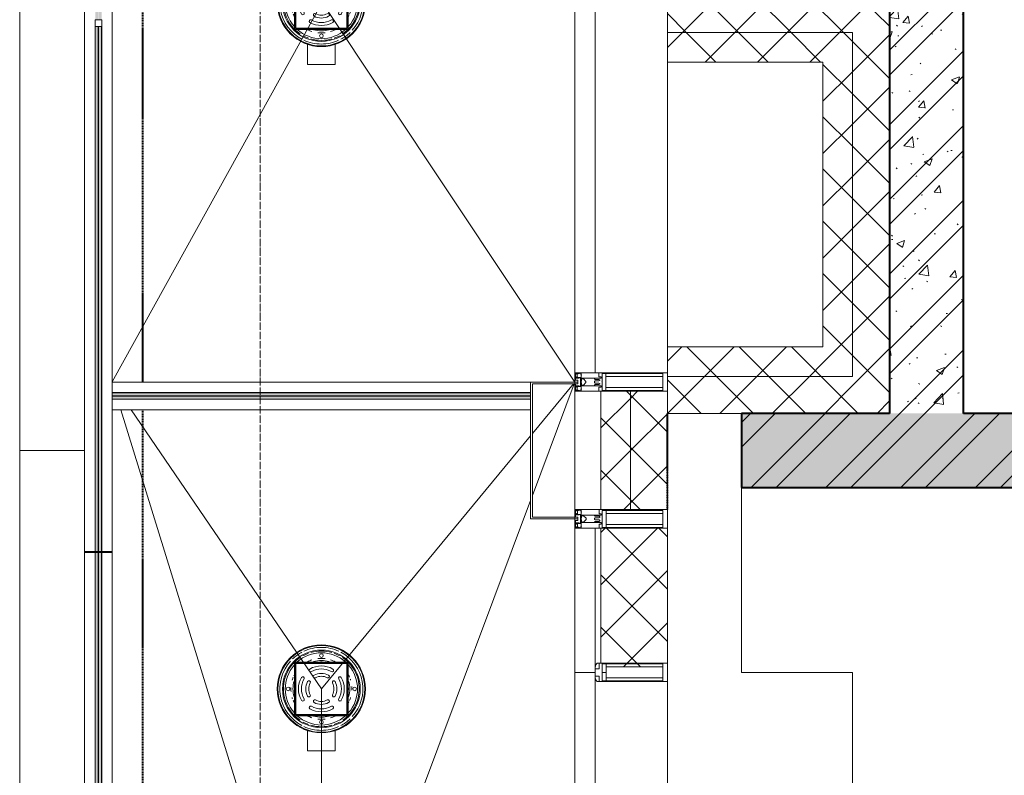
# Model space of a CAD drawing. Header units: millimetres. Extents: x 5617 to 183965, y 7718 to 172958.
# Tile 7 of 120: x 32075 to 34735, y 23372 to 25414. Entities that reach past the tile are written whole.
import ezdxf

# ---------------------------------------------------------------- set-up
doc = ezdxf.new("R2010")
doc.units = ezdxf.units.MM
for name, pattern in [('Линия сетки', [25, 20, -2.5, 0, -2.5]), ('Штрих_3_1_5_', [4.5, 3, -1.5]), ('Штриховая_ш3 п1_5', [4.5, 3, -1.5])]:
    doc.linetypes.add(name, pattern=pattern)
doc.layers.add('_Разделитель помещений_', color=4, linetype='Штриховая_ш3 п1_5', lineweight=40, true_color=0x00ffff)
for name, color, linetype, lineweight in [('Арматура трубопроводов', 7, 'Continuous', 18), ('Балясины', 7, 'Continuous', 30), ('Импосты витража', 7, 'Continuous', 18), ('Колонны', 7, 'Continuous', 18), ('Ограждение', 7, 'Continuous', 18), ('Оси', 7, 'Continuous', 9), ('Панели витража', 7, 'Continuous', 18), ('Перекрытия', 7, 'Continuous', 18), ('Поручни', 7, 'Continuous', 18), ('Сантехнические приборы', 7, 'Continuous', 18), ('Стены разрез', 7, 'Continuous', 40), ('Стены штриховка', 7, 'Continuous', 40), ('Элементы узлов', 7, 'Continuous', 18)]:
    doc.layers.add(name, color=color, linetype=linetype, lineweight=lineweight)
pattern_1 = [(50, (0, 0), (218.62117, -19.1268), [22.86, -251.46]), (355, (0, 0), (-42.2919, 229.2684), [18.288, -201.168]), (100.451, (18.22, -1.6), (176.33107, 210.13963), [19.428, -213.708]), (46.184, (0, 60.96), (325.29495, -50.45164), [34.29, -377.19]), (96.636, (27.1, 56.76), (284.883, 296.9127), [29.142, -320.562]), (351.184, (0, 60.96), (284.8858, 296.9107), [27.432, -301.752]), (21, (30.48, 45.72), (181.93753, -122.71832), [22.86, -251.46]), (326, (30.48, 45.72), (74.16223, 221.0262), [18.288, -201.168]), (71.451, (45.64, 35.5), (256.10035, 98.30526), [19.428, -213.708]), (37.5, (0, 0), (3.70639, 101.465895), [3.353, -195.377, 3.353, -200.863, -201.93]), (37.5, (0, 0), (3.70639, 101.465895), [-402.946, 3.353, -198.577]), (7.5, (0, 0), (80.18358, 120.21653), [3.353, -113.081, 3.353, -190.805, -76.962]), (7.5, (0, 0), (80.18358, 120.21653), [-310.591, 3.353, -73.609]), (327.5, (-67.97, 0), (162.708646, -6.87497), [3.353, -72.847, 3.353, -234.391, -315.468]), (327.5, (-67.97, 0), (162.708646, -6.87497), [-313.944, 3.353, -312.115]), (317.5, (-98.45, 0), (177.75468, 30.51183), [3.353, -95.707, 3.353, -154.534, -224.028]), (317.5, (-98.45, 0), (177.75468, 30.51183), [-256.946, 3.353, -220.675])]
pattern_2 = [(45, (0, 0), (-101.02788, 101.02788), []), (45, (67.35, 0), (-101.02788, 101.02788), [])]
pattern_3 = [(45, (0, 0), (-70.71068, 70.71068), []), (135, (0, 0), (-70.71068, -70.71068), [])]

# ---------------------------------------------------------------- blocks, each defined once
blk = doc.blocks.new('135_SLK_K4_AR_rvt-1-МКСС_К4_L05_18_600_')
at = {"layer": 'Стены разрез', "lineweight": 9, "true_color": 0xcccccc}
h = blk.add_hatch(dxfattribs=at)
h.set_pattern_fill('FP_1', color=254, style=0, pattern_type=2)
h.set_pattern_definition(pattern_1)
h.paths.add_polyline_path([(84450, 24350), (84650, 24350), (84650, 25480), (84450, 25480)])
h = blk.add_hatch(dxfattribs=at)
h.set_pattern_fill('FP_2', color=254, style=0, pattern_type=2)
h.set_pattern_definition(pattern_2)
h.paths.add_polyline_path([(84450, 24350), (84650, 24350), (84650, 25480), (84450, 25480)])
h = blk.add_hatch(dxfattribs=at)
h.set_pattern_fill('FP_1', color=254, style=0, pattern_type=2)
h.set_pattern_definition(pattern_1)
h.paths.add_polyline_path([(84049.8, 24150), (92558.5, 24150), (92558.5, 24156.4), (92923.5, 24156.4), (92923.5, 24150), (93900, 24150), (93900, 24350), (84049.8, 24350), (84049.8, 24152.3)])
h = blk.add_hatch(dxfattribs=at)
h.set_pattern_fill('FP_2', color=254, style=0, pattern_type=2)
h.set_pattern_definition(pattern_2)
h.paths.add_polyline_path([(84049.8, 24150), (92558.5, 24150), (92558.5, 24156.4), (92923.5, 24156.4), (92923.5, 24150), (93900, 24150), (93900, 24350), (84049.8, 24350), (84049.8, 24152.3)])
at = {"layer": '_Разделитель помещений_', "color": 7, "linetype": 'Штрих_3_1_5_', "true_color": 0xccffff}
for p, q in [((82432.5, 24435), (82432.5, 32817.5)), ((82432.5, 15682.5), (82432.5, 24360)), ((83850, 24090), (83850, 24350))]:
    blk.add_line(p, q, dxfattribs=at)
at = {"layer": 'Перекрытия', "color": 254, "true_color": 0xcccccc}
for p, q in [((84049.8, 24150), (84049.8, 23650)), ((84049.8, 23650), (84349.8, 23650)), ((84349.8, 23650), (84349.8, 22450))]:
    blk.add_line(p, q, dxfattribs=at)
at = {"layer": 'Стены разрез', "color": 254, "true_color": 0xcccccc}
for p, q in [((84450, 25480), (84450, 24350)), ((84650, 24350), (84650, 25480)), ((84450, 24350), (84049.8, 24350)), ((84049.8, 24350), (84049.8, 24150)), ((93900, 24350), (84650, 24350)), ((84049.8, 24150), (87049.6, 24150))]:
    blk.add_line(p, q, dxfattribs=at)
blk = doc.blocks.new('System Panel - A_PAN_Glass-7496875-МКСС_К4_L05_18_600_')
at = {"layer": 'Панели витража', "color": 254, "lineweight": 5, "true_color": 0xcccccc}
for p, q in [((-587.5, 55), (-587.5, 0)), ((587.5, 55), (-573.5, 55)), ((587.5, 0), (587.5, 55)), ((-587.5, 0), (587.5, 0))]:
    blk.add_line(p, q, dxfattribs=at)
blk = doc.blocks.new('Rectangular Mullion - R_StandardFrame_50Wx250H-4664157-МКСС_К4_L05_18_600_')
at = {"layer": 'Импосты витража', "color": 254, "lineweight": 5, "true_color": 0xcccccc}
for p, q in [((83850, 22450), (83850, 23625)), ((83600, 22452.5), (83600, 22475))]:
    blk.add_line(p, q, dxfattribs=at)
blk = doc.blocks.new('Rectangular Mullion - 50Wx250H-3927046-МКСС_К4_L05_18_600_')
at = {"layer": 'Элементы узлов', "color": 254, "lineweight": 5, "true_color": 0xcccccc}
for p, q in [((0, 250), (-25, 250)), ((-25, 250), (-25, 237.3)), ((-25, 65.2), (-25, 250)), ((-25, 250), (0, 250)), ((25, 250), (0, 250)), ((25, 250), (0, 250)), ((25, 237.3), (25, 250)), ((25, 65.2), (25, 250)), ((-23, 237.3), (0, 237.3)), ((-23, 237.3), (0, 237.3)), ((-23, 237.3), (-23, 73.6)), ((0, 237.3), (-14.9, 237.3)), ((-14.9, 237.3), (-14.9, 84)), ((-14.9, 84), (-14.9, 237.3)), ((14.9, 237.3), (0, 237.3)), ((0, 237.3), (23, 237.3)), ((23, 237.3), (0, 237.3)), ((14.9, 84), (14.9, 237.3)), ((14.9, 84), (14.9, 237.3)), ((23, 237.3), (23, 73.6)), ((0, 84), (-23, 84)), ((-23, 84), (-23, 73.6)), ((0, 84), (-23, 84)), ((-14.9, 84), (0, 84)), ((0, 84), (14.9, 84)), ((23, 84), (0, 84)), ((0, 84), (0, 73.6)), ((0, 84), (23, 84)), ((0, 73.6), (0, 84)), ((23, 73.6), (23, 84)), ((-25, 73.6), (-25, 65.2)), ((-25, 65.2), (-25, 60.2)), ((-10, 65.2), (-25, 65.2)), ((-25, 65.2), (-25, 60.2)), ((-25, 65.2), (-10, 65.2)), ((-10, 65.2), (-25, 65.2)), ((-23, 73.6), (0, 73.6)), ((0, 73.6), (-23, 73.6)), ((-0.5, 73.6), (-23, 73.6)), ((-10, 55), (-14, 55)), ((-14, 55), (-10, 55)), ((-10, 55), (-10, 65.2)), ((-10, 65.2), (-10, 55)), ((-10, 55), (-10, 65.2)), ((-10, 55), (0, 55)), ((0, 55), (-10, 55)), ((0, 73.6), (23, 73.6)), ((23, 73.6), (0, 73.6)), ((0, 55), (10, 55)), ((0, 55), (10, 55)), ((0.5, 73.6), (23, 73.6)), ((10, 65.2), (10, 55)), ((25, 65.2), (10, 65.2)), ((10, 55), (10, 65.2)), ((10, 65.2), (25, 65.2)), ((10, 65.2), (25, 65.2)), ((10, 55), (10, 65.2)), ((10, 55), (14, 55)), ((10, 55), (14, 55)), ((25, 65.2), (25, 73.6)), ((25, 65.2), (25, 60.2)), ((25, 60.2), (25, 65.2))]:
    blk.add_line(p, q, dxfattribs=at)
for centre, start, end in [((-14, 69.1), 218.9723, 270), ((-14, 69.1), 218.9723, 270), ((-14, 69.1), 218.9723, 270), ((14, 69.1), 270, 321.0277), ((14, 69.1), 270, 321.0277), ((14, 69.1), 270, 321.0277)]:
    blk.add_arc(centre, 14.1, start, end, dxfattribs=at)
blk = doc.blocks.new('Rectangular Mullion - R_StandardFrame_50Wx250H-5854537-МКСС_К4_L05_18_600_')
at = {"layer": 'Импосты витража', "color": 254, "lineweight": 5, "true_color": 0xcccccc}
for p, q in [((83600, 24090), (83669.8, 24090)), ((83600, 24070), (83600, 24090)), ((83850, 24040), (83850, 24090)), ((83600, 24040), (83600, 24065))]:
    blk.add_line(p, q, dxfattribs=at)
blk = doc.blocks.new('Rectangular Mullion - 50Wx250H-2623690-МКСС_К4_L05_18_600_')
at = {"layer": 'Элементы узлов', "color": 254, "lineweight": 5, "true_color": 0xcccccc}
for p, q in [((-25, 65.2), (-25, 250)), ((-25, 250), (0, 250)), ((25, 250), (0, 250)), ((25, 65.2), (25, 250)), ((-23, 237.3), (0, 237.3)), ((-23, 237.3), (-23, 73.6)), ((-14.9, 84), (-14.9, 237.3)), ((23, 237.3), (0, 237.3)), ((14.9, 84), (14.9, 237.3)), ((23, 237.3), (23, 73.6)), ((0, 84), (-23, 84)), ((0, 84), (23, 84)), ((-14, 65.2), (-25, 65.2)), ((-0.5, 73.6), (-23, 73.6)), ((-14, 71.3), (-14, 65.2)), ((-10, 71.3), (-14, 71.3)), ((-10, 53), (-10, 71.3)), ((-8.7, 53), (-7, 54.7)), ((-7, 65.2), (-5.9, 67.3)), ((-7, 65.2), (-7, 54.7)), ((-4.1, 67.3), (-5.9, 67.3)), ((-4.1, 67.3), (-2.9, 65.1)), ((-2.9, 65.1), (-2.9, 54.6)), ((-1.3, 53), (-2.9, 54.6)), ((0.5, 73.6), (23, 73.6)), ((1.3, 53), (2.9, 54.6)), ((4.1, 67.3), (2.9, 65.1)), ((2.9, 65.1), (2.9, 54.6)), ((4.1, 67.3), (5.9, 67.3)), ((7, 65.2), (5.9, 67.3)), ((7, 65.2), (7, 54.7)), ((8.7, 53), (7, 54.7)), ((10, 71.3), (14, 71.3)), ((10, 53), (10, 71.3)), ((14, 71.3), (14, 65.2)), ((14, 65.2), (25, 65.2)), ((-8.7, 53), (-10, 53)), ((-10, 53), (-10, 17)), ((-8.5, 23), (-1.5, 30)), ((-1.5, 30), (0, 30)), ((0, 53), (-1.3, 53)), ((0, 53), (1.3, 53)), ((1.5, 30), (0, 30)), ((8.5, 23), (1.5, 30)), ((8.7, 53), (10, 53)), ((10, 53), (10, 17)), ((-23.8, 14.6), (-25, 14.2)), ((-25, 0), (-25, 14.2)), ((-22.3, 17), (-23.8, 17)), ((-23.8, 17), (-23.8, 14.6)), ((-22.5, 10.6), (-23.8, 14.6)), ((-22.5, 10.6), (-23.7, 9.9)), ((-23.7, 1.3), (-23.7, 9.9)), ((-23.7, 1.3), (-11.8, 1.3)), ((-23.2, 10.2), (-22.5, 8)), ((-22.5, 8), (-22.5, 4.5)), ((-21.3, 4.5), (-22.5, 4.5)), ((-22.3, 17), (-22.3, 16)), ((-22.3, 16), (-21.3, 16)), ((-19, 17.6), (-21.3, 16)), ((-21.3, 4.5), (-21.3, 6.5)), ((-21.3, 6.5), (-14.2, 6.5)), ((-18.4, 16.6), (-19, 17.6)), ((-7.4, 16.6), (-18.4, 16.6)), ((-14.2, 6.5), (-14.2, 4.5)), ((-13.2, 4.5), (-14.2, 4.5)), ((-13.2, 4.5), (-12.2, 7.2)), ((-12.7, 7.6), (-11.3, 11.4)), ((-12.7, 7.6), (-11.8, 6.9)), ((-12.2, 9), (-12.2, 14.8)), ((-12.2, 14.8), (0, 14.8)), ((-11.8, 1.3), (-11.8, 6.9)), ((-10.5, 11.2), (-11.3, 11.4)), ((-10.5, 1.5), (-10.5, 11.2)), ((-4.8, 1.5), (-10.5, 1.5)), ((-10, 17), (-7.5, 17)), ((-8.5, 18.5), (-8.5, 23)), ((-7.5, 18.5), (-8.5, 18.5)), ((-7.5, 17), (-7.5, 18.5)), ((-7.4, 18), (-7.4, 16.6)), ((-2.6, 18), (-7.4, 18)), ((0, 8), (-4.8, 8)), ((-4.8, 1.5), (-4.8, 8)), ((-2.6, 18), (-2.6, 16.8)), ((-2.6, 16.8), (0, 16.8)), ((2.6, 16.8), (0, 16.8)), ((0, 14.8), (0, 16.8)), ((0, 14.8), (0, 16.8)), ((12.2, 14.8), (0, 14.8)), ((0, 0), (0, 8)), ((0, 8), (4.8, 8)), ((0, 0), (0, 8)), ((2.6, 18), (2.6, 16.8)), ((2.6, 18), (7.4, 18)), ((4.8, 1.5), (4.8, 8)), ((4.8, 1.5), (10.5, 1.5)), ((7.4, 18), (7.4, 16.6)), ((7.4, 16.6), (18.4, 16.6)), ((7.5, 18.5), (8.5, 18.5)), ((7.5, 17), (7.5, 18.5)), ((10, 17), (7.5, 17)), ((8.5, 18.5), (8.5, 23)), ((10.5, 11.2), (11.3, 11.4)), ((10.5, 1.5), (10.5, 11.2)), ((12.7, 7.6), (11.3, 11.4)), ((12.7, 7.6), (11.8, 6.9)), ((11.8, 1.3), (11.8, 6.9)), ((23.7, 1.3), (11.8, 1.3)), ((12.2, 9), (12.2, 14.8)), ((13.2, 4.5), (12.2, 7.2)), ((13.2, 4.5), (14.2, 4.5)), ((21.3, 6.5), (14.2, 6.5)), ((14.2, 6.5), (14.2, 4.5)), ((18.4, 16.6), (19, 17.6)), ((19, 17.6), (21.3, 16)), ((22.3, 16), (21.3, 16)), ((21.3, 4.5), (21.3, 6.5)), ((21.3, 4.5), (22.5, 4.5)), ((22.3, 17), (22.3, 16)), ((22.3, 17), (23.8, 17)), ((22.5, 10.6), (23.8, 14.6)), ((22.5, 10.6), (23.7, 9.9)), ((23.2, 10.2), (22.5, 8)), ((22.5, 8), (22.5, 4.5)), ((23.7, 1.3), (23.7, 9.9)), ((23.8, 17), (23.8, 14.6)), ((23.8, 14.6), (25, 14.2)), ((25, 0), (25, 14.2)), ((-25, 0), (0, 0)), ((25, 0), (0, 0))]:
    blk.add_line(p, q, dxfattribs=at)
for centre, start, end in [((-0.5, 73.1), 360, 90), ((0.5, 73.1), 90, 180)]:
    blk.add_arc(centre, 0.5, start, end, dxfattribs=at)
blk = doc.blocks.new('A_SLK_PAN_Type1 - Прямой тип панели-7263826-МКСС_К4_L05_18_600_')
at = {"layer": 'Колонны', "color": 254, "lineweight": 5, "true_color": 0xcccccc}
for p, q in [((-185, 120), (185, 120)), ((-185, 0), (-185, 120)), ((-180, 115), (-180, 0)), ((180, 115), (-180, 115)), ((180, 0), (180, 115)), ((185, 120), (185, 0)), ((-180, 0), (-185, 0)), ((185, 0), (180, 0))]:
    blk.add_line(p, q, dxfattribs=at)
blk = doc.blocks.new('Ограждение - Ограждение-6058531-МКСС_К4_L05_18_600_')
at = {"layer": 'Ограждение', "lineweight": 5, "true_color": 0xfcfefe}
for points in [[(-438, 6800), (-438, 8577), (-446, 8577), (-446, 6800)], [(-429, 6800), (-429, 8577), (-437, 8577), (-437, 6800)]]:
    blk.add_hatch(color=7, dxfattribs=at).paths.add_polyline_path(points)
at = {"layer": 'Поручни', "color": 254, "lineweight": 5, "true_color": 0xcccccc}
for p, q in [((-475, 8577), (-475, 6800)), ((-475, 8577), (-446.5, 8577)), ((-446.5, 8577), (-446.5, 6800)), ((-438, 8577), (-446, 8577)), ((-446, 8577), (-446, 6800)), ((-438, 6800), (-438, 8577)), ((-438, 8577), (-437, 8577)), ((-429, 8577), (-437, 8577)), ((-437, 8577), (-437, 6800)), ((-429, 6800), (-429, 8577)), ((-428.5, 8577), (-428.5, 6800)), ((-428.5, 8577), (-400, 8577)), ((-400, 6800), (-400, 8577)), ((-446.5, 6800), (-475, 6800)), ((-446, 6800), (-438, 6800)), ((-437, 6800), (-438, 6800)), ((-437, 6800), (-429, 6800)), ((-400, 6800), (-428.5, 6800))]:
    blk.add_line(p, q, dxfattribs=at)
blk = doc.blocks.new('Ограждение - 18Lx18W-7431883-МКСС_К4_L05_18_600_')
at = {"layer": 'Балясины', "color": 254, "lineweight": 5, "true_color": 0xcccccc}
for p, q in [((9, 9), (-9, 9)), ((-9, 9), (-9, -9)), ((9, -9), (9, 9)), ((-9, -9), (9, -9))]:
    blk.add_line(p, q, dxfattribs=at)
blk = doc.blocks.new('Ограждение - Ограждение-6023743-МКСС_К4_L05_18_600_')
at = {"layer": 'Ограждение', "lineweight": 5, "true_color": 0xfcfefe}
h = blk.add_hatch(color=7, dxfattribs=at)
h.paths.add_polyline_path([(-446, 8574), (-438, 8574), (-438, 9996.5), (-446, 9996.5), (-446, 8752.3)])
h.paths.add_polyline_path([(-446, 10014.5), (-438, 10014.5), (-438, 11428), (-446, 11428), (-446, 11144.3)])
h.paths.add_polyline_path([(-438, 11446), (-438, 12859.5), (-446, 12859.5), (-446, 11446)])
h.paths.add_polyline_path([(-438, 12877.5), (-438, 14300), (-446, 14300), (-446, 12877.5)])
h = blk.add_hatch(color=7, dxfattribs=at)
h.paths.add_polyline_path([(-437, 8574), (-429, 8574), (-429, 9996.5), (-437, 9996.5), (-437, 8752.3)])
h.paths.add_polyline_path([(-437, 10014.5), (-429, 10014.5), (-429, 11428), (-437, 11428), (-437, 11144.3)])
h.paths.add_polyline_path([(-429, 11446), (-429, 12859.5), (-437, 12859.5), (-437, 11446)])
h.paths.add_polyline_path([(-429, 12877.5), (-429, 14300), (-437, 14300), (-437, 12877.5)])
at = {"layer": 'Поручни', "color": 254, "lineweight": 5, "true_color": 0xcccccc}
for p, q in [((-475, 8574), (-475, 14300)), ((-400, 14300), (-400, 9006)), ((-446.5, 8574), (-446.5, 9996.5)), ((-446, 9996.5), (-446, 8574)), ((-438, 8574), (-438, 9996.5)), ((-437, 9996.5), (-437, 8574)), ((-429, 8574), (-429, 9996.5)), ((-428.5, 8574), (-428.5, 9996.5)), ((-400, 8989), (-400, 8574)), ((-446.5, 8574), (-475, 8574)), ((-446, 8574), (-438, 8574)), ((-437, 8574), (-438, 8574)), ((-437, 8574), (-429, 8574)), ((-400, 8574), (-428.5, 8574))]:
    blk.add_line(p, q, dxfattribs=at)
at = {"rotation": 180}
blk.add_blockref('Ограждение - 18Lx18W-7431883-МКСС_К4_L05_18_600_', (-437.5, 10005.5), dxfattribs=at)
blk = doc.blocks.new('Rectangular Mullion - R_StandardFrame_50Wx250H-7239553-МКСС_К4_L05_18_600_')
at = {"layer": 'Импосты витража', "color": 254, "lineweight": 5, "true_color": 0xcccccc}
for p, q in [((83599.8, 24090), (83599.8, 24410)), ((83669.8, 24090), (83599.8, 24090))]:
    blk.add_line(p, q, dxfattribs=at)
blk = doc.blocks.new('Rectangular Mullion - R_StandardFrame_50Wx250H-4603521-МКСС_К4_L05_18_600_')
at = {"layer": 'Импосты витража', "color": 254, "lineweight": 5, "true_color": 0xcccccc}
for p, q in [((-25, -250), (-25, 0)), ((-25, 0), (0, 0)), ((5, 0), (25, 0)), ((25, 0), (25, -250)), ((25, -250), (-25, -250))]:
    blk.add_line(p, q, dxfattribs=at)
blk = doc.blocks.new('Ограждение - Ограждение-7362492-МКСС_К4_L05_18_600_')
at = {"layer": 'Ограждение', "lineweight": 5, "true_color": 0xfcfefe}
for points in [[(730, 8998), (730, 9006), (-400, 9006), (-400, 8998), (690.6, 8998)], [(730, 8989), (730, 8997), (-400, 8997), (-400, 8989), (690.6, 8989)]]:
    blk.add_hatch(color=7, dxfattribs=at).paths.add_polyline_path(points)
at = {"layer": 'Поручни', "color": 254, "lineweight": 5, "true_color": 0xcccccc}
for p, q in [((730, 9035), (-400, 9035)), ((-400, 9006.5), (-400, 9035)), ((-400, 9006.5), (730, 9006.5)), ((730, 9006), (-400, 9006)), ((-400, 9006), (-400, 8998)), ((-400, 8998), (730, 8998)), ((730, 8997), (-400, 8997)), ((-400, 8997), (-400, 8989)), ((-400, 8989), (730, 8989)), ((-400, 8988.5), (730, 8988.5)), ((-400, 8960), (-400, 8988.5)), ((-400, 8960), (730, 8960))]:
    blk.add_line(p, q, dxfattribs=at)
blk = doc.blocks.new('HL_RU_balcony and terrace drain_HL5100T-A-200505 - HL_Трап для балконов и террас_HL5100T-V106-МКСС_К4_L05_18_600_')
at = {"layer": 'Арматура трубопроводов', "color": 253, "lineweight": 5, "true_color": 0xaaaaaa}
for centre in [(0, 90), (-90, 0), (90, 0), (0, -90)]:
    blk.add_circle(centre, 4.99, dxfattribs=at)
for centre, radius, start, end in [((-29, 50.2), 4, 119.9633, 299.9633), ((0, 0), 62, 60.0367, 119.9633), ((0, 0), 54, 60.0367, 119.9633), ((29, 50.2), 4, 240.0367, 60.0367), ((0, 0), 62, 150.0367, 209.9633), ((0, 0), 54, 150.0367, 209.9633), ((-50.2, 29), 4, 330.0367, 150.0367), ((-17.8, 33.6), 4, 117.8755, 297.8755), ((0, 0), 42, 62.1245, 117.8755), ((0, 0), 34, 62.1245, 117.8755), ((17.8, 33.6), 4, 242.1245, 62.1245), ((50.2, 29), 4, 29.9633, 209.9633), ((0, 0), 54, 330.0367, 29.9633), ((0, 0), 62, 330.0367, 29.9633), ((0, 0), 42, 152.1245, 207.8755), ((-33.6, 17.8), 4, 332.1245, 152.1245), ((0, 0), 34, 152.1245, 207.8755), ((33.6, 17.8), 4, 27.8755, 207.8755), ((0, 0), 34, 332.1245, 27.8755), ((0, 0), 42, 332.1245, 27.8755), ((-33.6, -17.8), 4, 207.8755, 27.8755), ((33.6, -17.8), 4, 152.1245, 332.1245), ((-50.2, -29), 4, 209.9633, 29.9633), ((-29, -50.2), 4, 60.0367, 240.0367), ((0, 0), 54, 240.0367, 299.9633), ((-17.8, -33.6), 4, 62.1245, 242.1245), ((0, 0), 42, 242.1245, 297.8755), ((0, 0), 34, 242.1245, 297.8755), ((17.8, -33.6), 4, 297.8755, 117.8755), ((29, -50.2), 4, 299.9633, 119.9633), ((50.2, -29), 4, 150.0367, 330.0367), ((0, 0), 62, 240.0367, 299.9633)]:
    blk.add_arc(centre, radius, start, end, dxfattribs=at)
at = {"layer": 'Сантехнические приборы', "color": 253, "lineweight": 5, "true_color": 0xaaaaaa}
for p, q in [((-72.5, -72.5), (-72.5, 72.5)), ((72.5, 72.5), (-72.5, 72.5)), ((-70, 70), (-70, -70)), ((-70, 70), (70, 70)), ((69, 69), (-69, 69)), ((-69, 69), (-69, -69)), ((69, -69), (69, 69)), ((70, -70), (70, 70)), ((72.5, 72.5), (72.5, -72.5)), ((167.5, 37.5), (112.8, 37.5)), ((167.5, -37.5), (167.5, 37.5)), ((112.8, -37.5), (167.5, -37.5)), ((72.5, -72.5), (-72.5, -72.5)), ((-70, -70), (70, -70)), ((-69, -69), (69, -69))]:
    blk.add_line(p, q, dxfattribs=at)
for radius, start, end in [(119, 0, 180), (117.2, 0, 180), (112.2, 48.0494, 152.1357), (105, 360, 180), (102.3, 45.9057, 134.127), (97.7, 48.8824, 131.1176), (82.3, 87.4519, 94.7372), (97.7, 138.1874, 180), (102.3, 135.6896, 146.1473), (82.3, 112.5, 116.9573), (82.3, 106.1904, 108.7525), (76.7, 73.9956, 106.0044), (73, 87.9729, 92.0271), (72.9, 90, 91.6217), (72.9, 88.3783, 90), (82.3, 67.5, 73.8096), (82.3, 63.0427, 64.6984), (97.7, 360, 41.8126), (102.3, 33.8527, 44.3104), (112.2, 27.8643, 43.7469), (112.2, 154.9137, 180), (102.3, 163.9323, 180), (102.3, 151.3537, 160), (82.3, 153.0427, 162.6827), (82.3, 17.3173, 26.9573), (102.3, 20, 28.6463), (102.3, 360, 16.0677), (112.2, 360, 24.5865), (119, 180, 0), (117.2, 180, 0), (112.2, 180, 204.5865), (105, 180, 360), (102.3, 180, 196.0677), (97.7, 180, 221.8126), (82.3, 173.1044, 180), (82.3, 180, 186.8956), (76.7, 163.9956, 180), (76.7, 180, 196.0044), (73, 177.9729, 180), (73, 180, 182.0271), (72.9, 178.3783, 181.6217), (97.7, 318.1874, 360), (72.9, 358.3783, 1.6217), (73, 360, 1.8286), (73, 357.9729, 360), (76.7, 360, 16.0044), (76.7, 343.9956, 360), (82.3, 360, 6.8956), (82.3, 353.1044, 360), (102.3, 343.9323, 360), (112.2, 334.9137, 360), (82.3, 198.0579, 206.9573), (82.3, 333.0427, 341.9421), (112.2, 207.8643, 223.7469), (102.3, 200, 208.6463), (112.2, 228.0494, 332.1357), (102.3, 331.3537, 340), (102.3, 213.8527, 224.3336), (102.3, 225.873, 314.0943), (97.7, 228.8824, 311.1176), (82.3, 243.0427, 244.6984), (82.3, 247.5, 253.8096), (76.7, 253.9956, 286.0044), (73, 267.9729, 272.0271), (72.9, 268.3783, 270), (72.9, 270, 271.6217), (82.3, 286.1904, 288.7525), (82.3, 292.5, 296.9573), (102.3, 315.6664, 326.1473), (82.3, 267.4519, 274.7372)]:
    blk.add_arc((0, 0), radius, start, end, dxfattribs=at)
blk = doc.blocks.new('HL_RU_balcony and terrace drain_HL5100T-A-200505 - HL_Трап для балконов и террас_HL5100T-V107-МКСС_К4_L05_18_600_')
at = {"layer": 'Арматура трубопроводов', "color": 253, "lineweight": 5, "true_color": 0xaaaaaa}
for centre in [(0, 90), (-90, 0), (90, 0), (0, -90)]:
    blk.add_circle(centre, 4.99, dxfattribs=at)
for centre, radius, start, end in [((-29, 50.2), 4, 119.9633, 299.9633), ((0, 0), 62, 60.0367, 119.9633), ((0, 0), 54, 60.0367, 119.9633), ((29, 50.2), 4, 240.0367, 60.0367), ((0, 0), 62, 150.0367, 209.9633), ((0, 0), 54, 150.0367, 209.9633), ((-50.2, 29), 4, 330.0367, 150.0367), ((-17.8, 33.6), 4, 117.8755, 297.8755), ((0, 0), 42, 62.1245, 117.8755), ((0, 0), 34, 62.1245, 117.8755), ((17.8, 33.6), 4, 242.1245, 62.1245), ((50.2, 29), 4, 29.9633, 209.9633), ((0, 0), 54, 330.0367, 29.9633), ((0, 0), 62, 330.0367, 29.9633), ((0, 0), 42, 152.1245, 207.8755), ((-33.6, 17.8), 4, 332.1245, 152.1245), ((0, 0), 34, 152.1245, 207.8755), ((33.6, 17.8), 4, 27.8755, 207.8755), ((0, 0), 34, 332.1245, 27.8755), ((0, 0), 42, 332.1245, 27.8755), ((-33.6, -17.8), 4, 207.8755, 27.8755), ((33.6, -17.8), 4, 152.1245, 332.1245), ((-50.2, -29), 4, 209.9633, 29.9633), ((-29, -50.2), 4, 60.0367, 240.0367), ((0, 0), 54, 240.0367, 299.9633), ((-17.8, -33.6), 4, 62.1245, 242.1245), ((0, 0), 42, 242.1245, 297.8755), ((0, 0), 34, 242.1245, 297.8755), ((17.8, -33.6), 4, 297.8755, 117.8755), ((29, -50.2), 4, 299.9633, 119.9633), ((50.2, -29), 4, 150.0367, 330.0367), ((0, 0), 62, 240.0367, 299.9633)]:
    blk.add_arc(centre, radius, start, end, dxfattribs=at)
at = {"layer": 'Сантехнические приборы', "color": 253, "lineweight": 5, "true_color": 0xaaaaaa}
for p, q in [((-72.5, -72.5), (-72.5, 72.5)), ((72.5, 72.5), (-72.5, 72.5)), ((-70, 70), (-70, -70)), ((-70, 70), (70, 70)), ((69, 69), (-69, 69)), ((-69, 69), (-69, -69)), ((69, -69), (69, 69)), ((70, -70), (70, 70)), ((72.5, 72.5), (72.5, -72.5)), ((167.5, 37.5), (112.8, 37.5)), ((167.5, -37.5), (167.5, 37.5)), ((112.8, -37.5), (167.5, -37.5)), ((72.5, -72.5), (-72.5, -72.5)), ((-70, -70), (70, -70)), ((-69, -69), (69, -69))]:
    blk.add_line(p, q, dxfattribs=at)
for radius, start, end in [(119, 0, 180), (117.2, 0, 180), (112.2, 48.0494, 152.1357), (105, 360, 180), (102.3, 60, 134.127), (97.7, 48.8824, 131.1176), (82.3, 87.4519, 94.7372), (102.3, 45.9057, 59.9987), (97.7, 138.1874, 180), (102.3, 135.6896, 146.1473), (82.3, 112.5, 116.9573), (82.3, 106.8593, 108.7525), (76.7, 73.9956, 106.0044), (73, 87.9729, 92.0271), (72.9, 90, 91.6217), (72.9, 88.3783, 90), (82.3, 67.5, 73.8096), (82.3, 63.0427, 64.6984), (97.7, 360, 41.8126), (102.3, 34.5419, 44.3104), (112.2, 27.8643, 43.7469), (112.2, 154.9137, 180), (102.3, 163.9323, 180), (102.3, 151.3537, 160), (82.3, 153.0427, 162.6827), (82.3, 17.3173, 26.9573), (102.3, 20, 28.5604), (102.3, 360, 16.0677), (112.2, 360, 24.5865), (119, 180, 0), (117.2, 180, 0), (112.2, 180, 205.0863), (105, 180, 360), (102.3, 180, 196.0677), (97.7, 180, 221.8126), (82.3, 173.1044, 180), (82.3, 180, 186.8956), (76.7, 163.9956, 180), (76.7, 180, 196.0044), (73, 177.9729, 180), (73, 180, 182.0271), (72.9, 178.3783, 181.6217), (97.7, 318.1874, 360), (72.9, 358.3783, 1.6217), (73, 360, 1.8286), (73, 357.9729, 360), (76.7, 360, 16.0044), (76.7, 343.9956, 360), (82.3, 360, 6.8956), (82.3, 353.1044, 360), (102.3, 343.9323, 360), (112.2, 334.9137, 360), (82.3, 198.0579, 206.9573), (82.3, 333.0427, 341.9421), (112.2, 207.8643, 223.7469), (102.3, 200, 208.6463), (112.2, 228.0494, 332.1357), (102.3, 331.4396, 340), (102.3, 213.8527, 224.3336), (102.3, 225.873, 232.7805), (97.7, 228.8824, 311.1176), (82.3, 243.0427, 244.6984), (82.3, 247.5, 253.1407), (76.7, 253.9956, 286.0044), (73, 267.9729, 272.0271), (72.9, 268.3783, 270), (72.9, 270, 271.6217), (82.3, 286.1904, 288.7525), (82.3, 292.5, 296.9573), (102.3, 300.0013, 314.0943), (102.3, 315.6664, 326.1473), (102.3, 232.7963, 300), (82.3, 267.4519, 274.7372)]:
    blk.add_arc((0, 0), radius, start, end, dxfattribs=at)
blk = doc.blocks.new('135_SLK_K4_AR_FCD_rvt-1-МКСС_К4_L05_18_600_')
at = {"layer": 'Стены разрез', "lineweight": 5, "true_color": 0xcccccc}
h = blk.add_hatch(dxfattribs=at)
h.set_pattern_fill('FP_4', color=254, style=0, pattern_type=2)
h.set_pattern_definition(pattern_3)
h.paths.add_polyline_path([(84350, 25380), (84450, 25380), (84450, 25480), (83850, 25480), (83850, 25380), (84322.1, 25380)])
h = blk.add_hatch(dxfattribs=at)
h.set_pattern_fill('FP_4', color=254, style=0, pattern_type=2)
h.set_pattern_definition(pattern_3)
h.paths.add_polyline_path([(84350, 25300), (84350, 25380), (83850, 25380), (83850, 25300), (84322.1, 25300)])
h = blk.add_hatch(dxfattribs=at)
h.set_pattern_fill('FP_4', color=254, style=0, pattern_type=2)
h.set_pattern_definition(pattern_3)
h.paths.add_polyline_path([(84450, 24350), (84450, 25380), (84350, 25380), (84350, 24350)])
h = blk.add_hatch(dxfattribs=at)
h.set_pattern_fill('FP_4', color=254, style=0, pattern_type=2)
h.set_pattern_definition(pattern_3)
h.paths.add_polyline_path([(84322.1, 24450), (84350, 24450), (84350, 25300), (84270, 25300), (84270, 24450)])
h = blk.add_hatch(dxfattribs=at)
h.set_pattern_fill('FP_4', color=254, style=0, pattern_type=2)
h.set_pattern_definition(pattern_3)
h.paths.add_polyline_path([(84270, 24450), (84270, 24530), (83850, 24530), (83850, 24450)])
h = blk.add_hatch(dxfattribs=at)
h.set_pattern_fill('FP_4', color=254, style=0, pattern_type=2)
h.set_pattern_definition(pattern_3)
h.paths.add_polyline_path([(84350, 24350), (84350, 24450), (83850, 24450), (83850, 24350), (84322.1, 24350)])
h = blk.add_hatch(dxfattribs=at)
h.set_pattern_fill('FP_4', color=254, style=0, pattern_type=2)
h.set_pattern_definition(pattern_3)
h.paths.add_polyline_path([(83749.8, 24090), (83749.8, 24410), (83669.8, 24410), (83669.8, 24090)])
h = blk.add_hatch(dxfattribs=at)
h.set_pattern_fill('FP_4', color=254, style=0, pattern_type=2)
h.set_pattern_definition(pattern_3)
h.paths.add_polyline_path([(83849.8, 24090), (83849.8, 24410), (83749.8, 24410), (83749.8, 24090)])
h = blk.add_hatch(dxfattribs=at)
h.set_pattern_fill('FP_4', color=254, style=0, pattern_type=2)
h.set_pattern_definition(pattern_3)
h.paths.add_polyline_path([(83684, 23664.9), (83837.3, 23664.9), (83837.3, 23675), (83850, 23675), (83850, 24040), (83670, 24040), (83670, 23675), (83673.6, 23675), (83673.6, 23673), (83684, 23673)])
at = {"layer": 'Перекрытия', "color": 254, "lineweight": 5, "true_color": 0xcccccc}
for p, q in [((82100, 24250), (82100, 32900)), ((82350, 24435.4), (82917.5, 25460.8)), ((83599.8, 24435), (82917.5, 25460.8)), ((83849.8, 25455), (83849.8, 24460)), ((83485, 24295.7), (83595.9, 24430)), ((83485, 24127.8), (83598.1, 24430)), ((82373.2, 24360), (82915, 22605.4)), ((82915, 23605.4), (82401.1, 24360)), ((82915, 23605.4), (83480, 24289.7)), ((82275, 24250), (82100, 24250)), ((82100, 24250), (82275, 24250)), ((82100, 15350), (82100, 24250)), ((82915, 22605.4), (83480, 24114.5)), ((82915, 22605.4), (82915, 23605.4))]:
    blk.add_line(p, q, dxfattribs=at)
at = {"layer": 'Стены разрез', "color": 254, "lineweight": 9, "true_color": 0xcccccc}
for p, q in [((83599.8, 25480), (83599.8, 24460)), ((83654.8, 24460), (83654.8, 25466)), ((83850, 25480), (83850, 25300)), ((84450, 25380), (84450, 25480)), ((84450, 25300), (84450, 25380)), ((83850, 25300), (84270, 25300)), ((84270, 25300), (84270, 24530)), ((84450, 24350), (84450, 25300)), ((84270, 24530), (83850, 24530)), ((83850, 24530), (83850, 24350)), ((83599.8, 24460), (83654.8, 24460)), ((83669.8, 24410), (83669.8, 24090)), ((83849.8, 24410), (83669.8, 24410)), ((83849.8, 24090), (83849.8, 24410)), ((83850, 24350), (84270, 24350)), ((84270, 24350), (84350, 24350)), ((84350, 24350), (84450, 24350)), ((83669.8, 24090), (83849.8, 24090)), ((83600, 24040), (83600, 23650)), ((83850, 24040), (83600, 24040)), ((83850, 23675), (83850, 24040)), ((83600, 23650), (83655, 23650))]:
    blk.add_line(p, q, dxfattribs=at)
at = {"layer": 'Стены штриховка', "color": 254, "lineweight": 9, "true_color": 0xcccccc}
for p, q in [((84350, 25380), (83850, 25380)), ((84350, 25380), (84350, 25300)), ((84350, 24450), (84350, 25300)), ((83850, 24450), (84270, 24450)), ((84350, 24450), (84270, 24450)), ((83749.8, 24090), (83749.8, 24410)), ((83655, 23664), (83655, 24040)), ((83670, 23675), (83670, 24040))]:
    blk.add_line(p, q, dxfattribs=at)
at = {"layer": 'Импосты витража', "color": 254, "lineweight": 5, "true_color": 0xcccccc}
for name, p, rotation in [('Rectangular Mullion - 50Wx250H-2623690-МКСС_К4_L05_18_600_', (83599.8, 24435), 269.9999999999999), ('Rectangular Mullion - 50Wx250H-2623690-МКСС_К4_L05_18_600_', (83600, 24065), 270), ('Rectangular Mullion - 50Wx250H-3927046-МКСС_К4_L05_18_600_', (83600, 23650), 270)]:
    blk.add_blockref(name, p, dxfattribs=dict(at, rotation=rotation))
at = {"layer": 'Импосты витража', "color": 254, "lineweight": 5, "true_color": 0xcccccc, "extrusion": (0, 0, -1), "rotation": 270.0000000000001}
blk.add_blockref('Rectangular Mullion - R_StandardFrame_50Wx250H-4603521-МКСС_К4_L05_18_600_', (-83599.8, 24435), dxfattribs=at)
at = {"layer": 'Импосты витража', "color": 254, "lineweight": 5, "true_color": 0xcccccc}
for name in ['Rectangular Mullion - R_StandardFrame_50Wx250H-7239553-МКСС_К4_L05_18_600_', 'Rectangular Mullion - R_StandardFrame_50Wx250H-5854537-МКСС_К4_L05_18_600_', 'Rectangular Mullion - R_StandardFrame_50Wx250H-4664157-МКСС_К4_L05_18_600_']:
    blk.add_blockref(name, (0, 0), dxfattribs=at)
at = {"layer": 'Колонны', "color": 254, "lineweight": 5, "true_color": 0xcccccc, "rotation": 89.99999999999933}
blk.add_blockref('A_SLK_PAN_Type1 - Прямой тип панели-7263826-МКСС_К4_L05_18_600_', (83600, 24250), dxfattribs=at)
at = {"layer": 'Ограждение', "color": 254, "lineweight": 5, "true_color": 0xcccccc}
for name in ['Ограждение - Ограждение-6023743-МКСС_К4_L05_18_600_', 'Ограждение - Ограждение-7362492-МКСС_К4_L05_18_600_', 'Ограждение - Ограждение-6058531-МКСС_К4_L05_18_600_']:
    blk.add_blockref(name, (82750, 15400), dxfattribs=at)
at = {"layer": 'Панели витража', "color": 254, "lineweight": 5, "true_color": 0xcccccc, "rotation": 270}
blk.add_blockref('System Panel - A_PAN_Glass-7496875-МКСС_К4_L05_18_600_', (83600, 23062.5), dxfattribs=at)
at = {"layer": 'Сантехнические приборы', "color": 253, "lineweight": 5, "true_color": 0xaaaaaa, "rotation": 269.9999999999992}
for name, p in [('HL_RU_balcony and terrace drain_HL5100T-A-200505 - HL_Трап для балконов и террас_HL5100T-V106-МКСС_К4_L05_18_600_', (82915, 25460.8)), ('HL_RU_balcony and terrace drain_HL5100T-A-200505 - HL_Трап для балконов и террас_HL5100T-V107-МКСС_К4_L05_18_600_', (82915, 23605.4))]:
    blk.add_blockref(name, p, dxfattribs=at)

msp = doc.modelspace()

# ---------------------------------------------------------------- linework, layer by layer
at = {"layer": 'Оси', "linetype": 'Линия сетки'}
msp.add_line((32724.8, 12025.7), (32724.8, 33150), dxfattribs=at)

# ---------------------------------------------------------------- block references
at = {"lineweight": 5}
for name in ['135_SLK_K4_AR_FCD_rvt-1-МКСС_К4_L05_18_600_', '135_SLK_K4_AR_rvt-1-МКСС_К4_L05_18_600_']:
    msp.add_blockref(name, (-50025.2, 0), dxfattribs=at)

doc.saveas('drawing.dxf')
